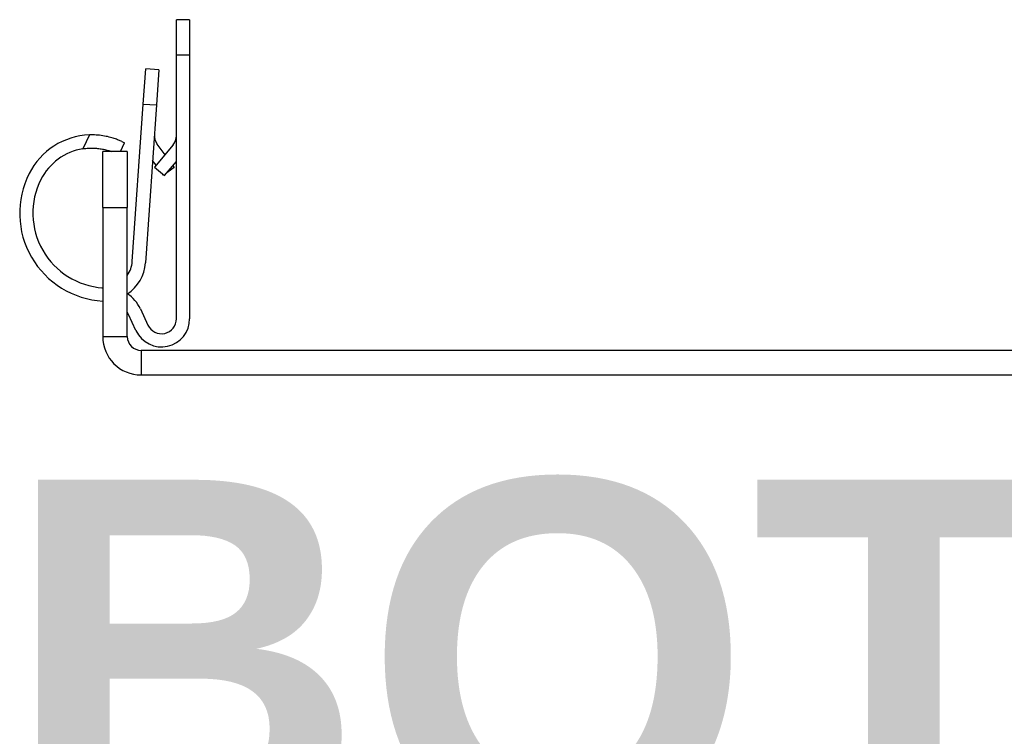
# Model space of a CAD drawing. Header units: inches. Extents: x 0 to 160, y -11 to 104.
# Tile 2 of 38: x 25.13 to 28.32, y 8.45 to 10.78. Entities that reach past the tile are written whole.
import ezdxf

# ---------------------------------------------------------------- set-up
doc = ezdxf.new("R2010")
doc.units = ezdxf.units.IN
doc.header["$LTSCALE"] = 9.635087
doc.header["$MEASUREMENT"] = 0
for name, color, linetype, lineweight in [('Symbols(ANSI)', 7, 'Continuous', 25), ('Visible Edges(ANSI)', 7, 'Continuous', 25), ('Visible Tangent Edges(ANSI)', 7, 'Continuous', 25)]:
    doc.layers.add(name, color=color, linetype=linetype, lineweight=lineweight)
doc.styles.add('Dimension-ANSI', font='arialbd.ttf')

# ---------------------------------------------------------------- blocks, each defined once
blk = doc.blocks.new('Datum Identifier20')
at = {"layer": 'Symbols(ANSI)', "color": 7, "linetype": 'Continuous', "lineweight": 25}
blk.add_line((2.95334, 0.96597), (2.95334, 0.99893), dxfattribs=at)
at = {"layer": 'Symbols(ANSI)', "color": 7, "insert": (2.60296, 0.84195), "char_height": 0.12, "attachment_point": 7, "style": 'Dimension-ANSI'}
blk.add_mtext('BOTTOM', dxfattribs=at)

msp = doc.modelspace()

# ---------------------------------------------------------------- linework, layer by layer
at = {"layer": 'Visible Edges(ANSI)'}
for p, q in [((25.68, 10.777), (25.6372, 10.777)), ((25.6372, 10.6629), (25.6372, 10.777)), ((25.68, 10.777), (25.68, 10.6629)), ((25.6372, 9.8072), (25.6372, 10.6629)), ((25.68, 10.6629), (25.68, 9.8072)), ((25.5295, 10.5035), (25.5375, 10.6173)), ((25.5802, 10.6143), (25.5375, 10.6173)), ((25.5802, 10.6143), (25.5722, 10.5005)), ((25.4938, 9.993), (25.5295, 10.5035)), ((25.5722, 10.5005), (25.5364, 9.9882)), ((25.4557, 10.3493), (25.4689, 10.3777)), ((25.4597, 10.382), (25.4689, 10.3777)), ((25.3981, 10.1682), (25.3981, 10.3493)), ((25.4778, 10.3493), (25.3981, 10.3493)), ((25.4778, 10.3493), (25.4778, 10.1682)), ((25.6265, 10.3712), (25.5659, 10.2989)), ((25.5741, 10.3737), (25.5994, 10.3388)), ((25.5711, 10.3051), (25.5596, 10.3208)), ((25.5987, 10.2714), (25.6372, 10.3173)), ((25.5659, 10.2989), (25.5987, 10.2714)), ((25.6295, 10.2974), (25.6065, 10.2807)), ((25.6253, 10.3032), (25.6295, 10.2974)), ((25.5949, 10.2723), (25.5905, 10.2782)), ((25.5964, 10.2733), (25.5949, 10.2723)), ((25.3981, 10.1682), (25.3981, 9.7494)), ((25.4778, 9.7494), (25.4778, 10.1682)), ((25.5201, 9.8395), (25.5448, 9.7867)), ((25.506, 9.7686), (25.4814, 9.8214)), ((31.3887, 9.7045), (25.5227, 9.7045)), ((25.5227, 9.6248), (31.3887, 9.6248))]:
    msp.add_line(p, q, dxfattribs=at)
at = {"layer": 'Visible Edges(ANSI)', "flags": 128}
for points in [[(25.4597, 10.382), (25.4574, 10.383), (25.4549, 10.3841), (25.4522, 10.3853), (25.4492, 10.3865), (25.4461, 10.3878), (25.4428, 10.3891), (25.4393, 10.3903), (25.4356, 10.3916), (25.4317, 10.3929), (25.4276, 10.3941), (25.4232, 10.3953), (25.4187, 10.3965), (25.4139, 10.3977), (25.409, 10.3987), (25.4039, 10.3997), (25.3987, 10.4006), (25.3934, 10.4014), (25.388, 10.402), (25.3825, 10.4025), (25.3769, 10.4029), (25.3714, 10.4032), (25.3659, 10.4033), (25.3604, 10.4033), (25.3549, 10.4032)], [(25.334, 10.3583), (25.3384, 10.3589), (25.3429, 10.3595), (25.3474, 10.3599), (25.3519, 10.3602), (25.3563, 10.3604), (25.3607, 10.3606), (25.3651, 10.3606), (25.3694, 10.3605), (25.3736, 10.3603), (25.3777, 10.36), (25.3817, 10.3597), (25.3856, 10.3592), (25.3895, 10.3587), (25.3934, 10.3581), (25.3972, 10.3574), (25.401, 10.3567), (25.4046, 10.3559), (25.4082, 10.355), (25.4117, 10.3541), (25.415, 10.3532), (25.4182, 10.3523), (25.4212, 10.3513), (25.4241, 10.3503), (25.4268, 10.3493)]]:
    msp.add_lwpolyline(points, dxfattribs=at)
at = {"layer": 'Visible Edges(ANSI)'}
for centre, radius, start, end in [((25.3633, 10.1752), 0.2282, 92.0902, 153.245), ((25.611, 10.4006), 0.0456, 176, 216), ((25.5916, 10.4005), 0.0456, 320, 0), ((25.3633, 10.1752), 0.1854, 99.0892, 153.245), ((25.4142, 10.1495), 0.2853, 153.245, 266.7696), ((25.4142, 10.1495), 0.2425, 153.245, 266.1988), ((25.4021, 9.9994), 0.0919, 325.4262, 356), ((25.4038, 9.9975), 0.1329, 304.2652, 356), ((25.4021, 9.9994), 0.0919, 265.4012, 267.5032), ((25.4142, 9.7901), 0.1169, 25, 57.0234), ((25.4142, 9.7901), 0.0741, 25, 30.8443), ((25.5887, 9.8072), 0.0913, 205, 0), ((25.5887, 9.8072), 0.0485, 205, 0), ((25.5227, 9.7494), 0.1246, 180, 270), ((25.5227, 9.7494), 0.0449, 180, 270)]:
    msp.add_arc(centre, radius, start, end, dxfattribs=at)
at = {"layer": 'Visible Tangent Edges(ANSI)'}
for p, q in [((25.6372, 10.6629), (25.68, 10.6629)), ((25.5295, 10.5035), (25.5722, 10.5005)), ((25.3549, 10.4032), (25.334, 10.3583)), ((25.3981, 10.1682), (25.4778, 10.1682)), ((25.3981, 9.7494), (25.4778, 9.7494)), ((25.5227, 9.7045), (25.5227, 9.6248))]:
    msp.add_line(p, q, dxfattribs=at)

# ---------------------------------------------------------------- block references
at = {"layer": 'Symbols(ANSI)', "xscale": 9.63508662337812, "yscale": 9.63508662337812, "zscale": 9.63508662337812}
msp.add_blockref('Datum Identifier20', (0, 0), dxfattribs=at)

doc.saveas('drawing.dxf')
